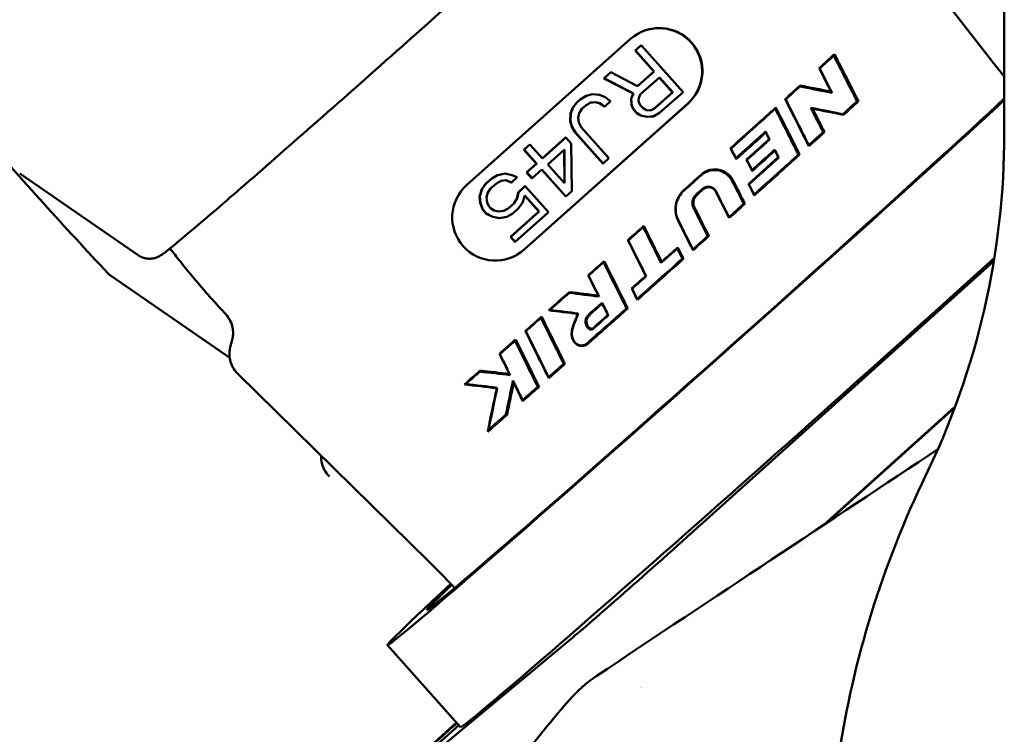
# Model space of a CAD drawing. Header units: millimetres. Extents: x 0 to 4686, y -120 to 1682.
# Tile 45 of 256: x 630 to 655, y 419 to 437. Entities that reach past the tile are written whole.
import ezdxf

# ---------------------------------------------------------------- set-up
doc = ezdxf.new("R2010")
doc.units = ezdxf.units.MM
doc.header["$LTSCALE"] = 2
doc.layers.add('Sichtbar (ISO)', color=7, linetype='Continuous', lineweight=50)

msp = doc.modelspace()

# ---------------------------------------------------------------- linework, layer by layer
at = {"layer": 'Sichtbar (ISO)'}
for p, q in [((655.0713, 434.2948), (655.0713, 479.5974)), ((654.7466, 436.1465), (650.5431, 441.5395)), ((641.3741, 432.9704), (645.551, 436.6965)), ((645.6667, 436.4028), (645.8159, 436.5359)), ((645.6729, 436.405), (645.8221, 436.5381)), ((645.8221, 436.5381), (645.8159, 436.5359)), ((645.8221, 436.5381), (646.8867, 435.3438)), ((645.6729, 436.405), (645.6667, 436.4028)), ((646.1424, 435.8692), (645.6667, 436.4028)), ((646.1486, 435.8714), (645.6729, 436.405)), ((644.8711, 435.6931), (645.0452, 435.8483)), ((644.8773, 435.6952), (645.0514, 435.8505)), ((645.0514, 435.8505), (645.0452, 435.8483)), ((645.0514, 435.8505), (645.7259, 435.4943)), ((645.7236, 435.4956), (646.1424, 435.8692)), ((645.7259, 435.4943), (646.1486, 435.8714)), ((646.2845, 435.7189), (645.8121, 435.2975)), ((646.1486, 435.8714), (646.1424, 435.8692)), ((646.618, 435.3356), (646.28, 435.7149)), ((646.6242, 435.3377), (646.2845, 435.7189)), ((650.3683, 435.9441), (650.355, 435.9527)), ((644.8773, 435.6952), (644.8711, 435.6931)), ((644.8711, 435.6931), (645.6158, 435.3082)), ((645.622, 435.3104), (644.8773, 435.6952)), ((644.4214, 435.2462), (644.2744, 435.1608)), ((644.2806, 435.1629), (644.4276, 435.2484)), ((644.4276, 435.2484), (644.4214, 435.2462)), ((644.4276, 435.2484), (644.5723, 435.2863)), ((644.5723, 435.2863), (644.7624, 435.2734)), ((644.7624, 435.2734), (644.9027, 435.2161)), ((644.9027, 435.2161), (645.0408, 435.1112)), ((645.6158, 435.3082), (645.5617, 435.1687)), ((645.5679, 435.1709), (645.622, 435.3104)), ((645.622, 435.3104), (645.6158, 435.3082)), ((645.7602, 435.2055), (645.7557, 435.1104)), ((645.8121, 435.2975), (645.7602, 435.2055)), ((646.1457, 434.9142), (646.618, 435.3356)), ((646.1519, 434.9163), (646.6242, 435.3377)), ((646.8867, 435.3438), (646.29, 434.8115)), ((646.6242, 435.3377), (646.618, 435.3356)), ((650.6581, 435.3563), (650.6823, 435.3257)), ((647.0055, 435.0511), (642.8285, 431.325)), ((647.0148, 435.0544), (642.8378, 431.3283)), ((644.175, 435.072), (644.0733, 434.9357)), ((644.0795, 434.9379), (644.1812, 435.0742)), ((644.175, 435.072), (644.2744, 435.1608)), ((644.1812, 435.0742), (644.175, 435.072)), ((644.1812, 435.0742), (644.2806, 435.1629)), ((644.2806, 435.1629), (644.2744, 435.1608)), ((644.4165, 435.0105), (644.3171, 434.9218)), ((644.5386, 435.0738), (644.4165, 435.0105)), ((644.5351, 435.072), (644.6523, 435.0873)), ((644.6585, 435.0895), (644.5386, 435.0738)), ((644.6585, 435.0895), (644.6523, 435.0873)), ((644.6523, 435.0873), (644.77, 435.0554)), ((644.7762, 435.0576), (644.6585, 435.0895)), ((644.7762, 435.0576), (644.77, 435.0554)), ((644.77, 435.0554), (644.8854, 434.976)), ((644.8916, 434.9782), (644.7762, 435.0576)), ((644.8916, 434.9782), (644.8854, 434.976)), ((645.0408, 435.1112), (644.8916, 434.9782)), ((645.5679, 435.1709), (645.5617, 435.1687)), ((645.5617, 435.1687), (645.5777, 435.0005)), ((645.5839, 435.0027), (645.5679, 435.1709)), ((645.5839, 435.0027), (645.5777, 435.0005)), ((645.5777, 435.0005), (645.6208, 434.9021)), ((645.627, 434.9043), (645.5839, 435.0027)), ((645.7557, 435.1104), (645.7988, 435.012)), ((645.7988, 435.012), (645.8668, 434.9357)), ((651.3201, 435.1099), (651.3566, 435.1087)), ((644.0191, 434.7962), (644.0103, 434.6058)), ((644.0165, 434.608), (644.0253, 434.7984)), ((644.0733, 434.9357), (644.0191, 434.7962)), ((644.0253, 434.7984), (644.0191, 434.7962)), ((644.0253, 434.7984), (644.0795, 434.9379)), ((644.0795, 434.9379), (644.0733, 434.9357)), ((644.2403, 434.8076), (644.211, 434.6903)), ((644.3171, 434.9218), (644.2403, 434.8076)), ((645.627, 434.9043), (645.6208, 434.9021)), ((645.7114, 434.8005), (645.6208, 434.9021)), ((645.7176, 434.8026), (645.627, 434.9043)), ((645.7176, 434.8026), (645.7114, 434.8005)), ((645.7114, 434.8005), (645.8042, 434.7464)), ((645.8104, 434.7486), (645.7176, 434.8026)), ((645.8104, 434.7486), (645.8042, 434.7464)), ((645.8042, 434.7464), (645.9694, 434.7113)), ((645.9756, 434.7135), (645.8104, 434.7486)), ((645.8668, 434.9357), (645.9596, 434.8817)), ((645.9596, 434.8817), (646.0546, 434.8752)), ((645.9694, 434.7113), (646.1368, 434.7238)), ((645.9756, 434.7135), (645.9694, 434.7113)), ((646.143, 434.726), (645.9756, 434.7135)), ((646.1457, 434.9142), (646.0537, 434.8753)), ((646.0546, 434.8752), (646.1519, 434.9163)), ((646.143, 434.726), (646.1368, 434.7238)), ((646.29, 434.8115), (646.143, 434.726)), ((646.1519, 434.9163), (646.1457, 434.9142)), ((650.1881, 434.9186), (650.1442, 434.9404)), ((650.9613, 434.7816), (650.9782, 434.7644)), ((644.0165, 434.608), (644.0103, 434.6058)), ((644.0103, 434.6058), (644.0512, 434.4598)), ((644.0574, 434.462), (644.0165, 434.608)), ((644.0574, 434.462), (644.0512, 434.4598)), ((644.0512, 434.4598), (644.1396, 434.3106)), ((644.1458, 434.3128), (644.0574, 434.462)), ((644.211, 434.6903), (644.2292, 434.5697)), ((644.2292, 434.5697), (644.2949, 434.4459)), ((644.1458, 434.3128), (644.1396, 434.3106)), ((644.8417, 433.5229), (644.1396, 434.3106)), ((644.8479, 433.5251), (644.1458, 434.3128)), ((644.2949, 434.4459), (644.9971, 433.6581)), ((642.8324, 433.8744), (642.9815, 434.0074)), ((642.8386, 433.8765), (642.9877, 434.0096)), ((642.9877, 434.0096), (642.9815, 434.0074)), ((642.9877, 434.0096), (643.3048, 433.6539)), ((643.3032, 433.6557), (643.8954, 434.184)), ((643.3048, 433.6539), (643.9016, 434.1862)), ((643.9016, 434.1862), (643.8954, 434.184)), ((643.9016, 434.1862), (644.0375, 434.0337)), ((644.0375, 434.0337), (644.0523, 432.8153)), ((642.8386, 433.8765), (642.8324, 433.8744)), ((643.1495, 433.5186), (642.8324, 433.8744)), ((643.1557, 433.5208), (642.8386, 433.8765)), ((643.8634, 433.8785), (643.4407, 433.5014)), ((643.8572, 433.873), (643.8648, 433.0257)), ((643.8711, 433.0186), (643.8634, 433.8785)), ((649.8262, 433.7504), (649.8575, 433.7497)), ((642.9008, 433.2968), (643.1495, 433.5186)), ((642.907, 433.299), (643.1557, 433.5208)), ((643.1557, 433.5208), (643.1495, 433.5186)), ((643.4407, 433.5014), (643.8711, 433.0186)), ((644.8479, 433.5251), (644.8417, 433.5229)), ((644.9971, 433.6581), (644.8479, 433.5251)), ((633.0075, 431.1845), (629.9876, 433.2699)), ((642.1589, 433.2279), (642.0119, 433.1424)), ((642.0181, 433.1446), (642.1651, 433.2301)), ((642.1651, 433.2301), (642.1589, 433.2279)), ((642.1651, 433.2301), (642.3573, 433.2648)), ((642.3573, 433.2648), (642.5225, 433.2297)), ((642.5225, 433.2297), (642.6628, 433.1724)), ((642.907, 433.299), (642.9008, 433.2968)), ((643.0367, 433.1444), (642.9008, 433.2968)), ((643.0429, 433.1465), (642.907, 433.299)), ((643.2916, 433.3683), (643.0429, 433.1465)), ((643.8969, 432.6801), (643.287, 433.3643)), ((643.9031, 432.6823), (643.2916, 433.3683)), ((641.8627, 433.0094), (641.761, 432.8731)), ((641.7672, 432.8752), (641.8689, 433.0115)), ((641.8627, 433.0094), (642.0119, 433.1424)), ((641.8689, 433.0115), (641.8627, 433.0094)), ((641.8689, 433.0115), (642.0181, 433.1446)), ((642.1313, 433.0176), (641.9822, 432.8845)), ((642.0181, 433.1446), (642.0119, 433.1424)), ((642.2534, 433.0809), (642.1313, 433.0176)), ((642.2499, 433.079), (642.3671, 433.0944)), ((642.3733, 433.0966), (642.2534, 433.0809)), ((642.3733, 433.0966), (642.3671, 433.0944)), ((642.3671, 433.0944), (642.5075, 433.0371)), ((642.5137, 433.0393), (642.3733, 433.0966)), ((642.5137, 433.0393), (642.5075, 433.0371)), ((642.6628, 433.1724), (642.5137, 433.0393)), ((642.6926, 432.7884), (642.8667, 432.9437)), ((642.8667, 432.9437), (642.8605, 432.9415)), ((642.8667, 432.9437), (643.4556, 432.283)), ((643.0429, 433.1465), (643.0367, 433.1444)), ((641.761, 432.8731), (641.7047, 432.6859)), ((641.7109, 432.6881), (641.7672, 432.8752)), ((641.7672, 432.8752), (641.761, 432.8731)), ((641.9054, 432.7704), (641.8761, 432.653)), ((641.9822, 432.8845), (641.9054, 432.7704)), ((642.6864, 432.7863), (642.6549, 432.6213)), ((642.6611, 432.6235), (642.6926, 432.7884)), ((642.6864, 432.7863), (642.8605, 432.9415)), ((642.6926, 432.7884), (642.6864, 432.7863)), ((642.8556, 432.7057), (642.7993, 432.5186)), ((643.2118, 432.297), (642.8536, 432.6989)), ((643.218, 432.2992), (642.8556, 432.7057)), ((644.0523, 432.8153), (643.9031, 432.6823)), ((641.7109, 432.6881), (641.7047, 432.6859)), ((641.7047, 432.6859), (641.7207, 432.5178)), ((641.7269, 432.5199), (641.7109, 432.6881)), ((641.7269, 432.5199), (641.7207, 432.5178)), ((641.7207, 432.5178), (641.7842, 432.3463)), ((641.7904, 432.3485), (641.7269, 432.5199)), ((641.8761, 432.653), (641.8943, 432.5324)), ((641.8943, 432.5324), (641.9374, 432.434)), ((642.429, 432.3741), (642.5781, 432.5072)), ((642.4352, 432.3763), (642.5843, 432.5094)), ((642.6549, 432.6213), (642.5781, 432.5072)), ((642.5843, 432.5094), (642.5781, 432.5072)), ((642.5843, 432.5094), (642.6611, 432.6235)), ((642.6611, 432.6235), (642.6549, 432.6213)), ((642.7993, 432.5186), (642.6976, 432.3823)), ((643.9031, 432.6823), (643.8969, 432.6801)), ((641.7904, 432.3485), (641.7842, 432.3463)), ((641.8748, 432.2447), (641.7842, 432.3463)), ((641.881, 432.2469), (641.7904, 432.3485)), ((641.881, 432.2469), (641.8748, 432.2447)), ((641.8748, 432.2447), (642.0378, 432.162)), ((642.044, 432.1642), (641.881, 432.2469)), ((641.9374, 432.434), (641.9827, 432.3832)), ((641.9827, 432.3832), (642.0755, 432.3291)), ((642.0755, 432.3291), (642.1932, 432.2973)), ((642.1932, 432.2973), (642.3131, 432.313)), ((642.429, 432.3741), (642.3104, 432.3126)), ((642.3131, 432.313), (642.4352, 432.3763)), ((642.5484, 432.2492), (642.4015, 432.1638)), ((642.4352, 432.3763), (642.429, 432.3741)), ((642.4908, 431.6538), (643.2118, 432.297)), ((642.497, 431.656), (643.218, 432.2992)), ((642.6976, 432.3823), (642.5484, 432.2492)), ((643.4556, 432.283), (642.6103, 431.5289)), ((643.218, 432.2992), (643.2118, 432.297)), ((642.044, 432.1642), (642.0378, 432.162)), ((642.0378, 432.162), (642.203, 432.1269)), ((642.2092, 432.1291), (642.044, 432.1642)), ((642.203, 432.1269), (642.3953, 432.1616)), ((642.2092, 432.1291), (642.203, 432.1269)), ((642.4015, 432.1638), (642.2092, 432.1291)), ((642.4015, 432.1638), (642.3953, 432.1616)), ((645.8721, 431.9037), (645.8863, 431.9324)), ((642.497, 431.656), (642.4908, 431.6538)), ((642.6041, 431.5268), (642.4908, 431.6538)), ((642.6103, 431.5289), (642.497, 431.656)), ((642.6103, 431.5289), (642.6041, 431.5268)), ((646.7393, 431.3572), (646.7534, 431.3859)), ((646.3288, 430.9911), (646.343, 431.0199)), ((646.8701, 431.0956), (646.8988, 431.0952)), ((654.8032, 431.0314), (647.3947, 424.3679)), ((635.338, 428.5678), (632.3232, 430.6497)), ((645.5879, 430.3315), (645.5776, 430.3387)), ((644.7459, 430.1333), (644.7275, 430.1566)), ((644.5106, 429.6993), (644.5322, 429.6915)), ((635.4025, 429.0337), (635.3535, 428.8442)), ((644.4688, 428.9636), (644.4906, 428.9556)), ((641.7143, 428.2208), (641.7202, 428.2459)), ((640.417, 423.3734), (635.5407, 428.1668)), ((642.4851, 428.1309), (642.4641, 428.158)), ((642.5724, 427.9387), (642.5534, 427.9926)), ((642.1506, 427.8099), (642.1391, 427.7976)), ((653.815, 427.3184), (650.476, 424.3152)), ((650.5138, 424.3403), (653.81, 427.3049)), ((649.8847, 423.7833), (649.8844, 423.7831)), ((649.9213, 423.8073), (649.9215, 423.8075)), ((644.0373, 421.4107), (637.8183, 416.2455)), ((641.2208, 419.1625), (639.3578, 421.2525)), ((644.6761, 420.4592), (644.6761, 420.4592)), ((639.3617, 417.6962), (641.119, 419.2767))]:
    msp.add_line(p, q, dxfattribs=at)
for centre, radius, start, end in [((635.0713, 434.2948), 20, 334.15806, 0), ((675.5713, 414.6798), 25, 154.15807, 171.4509)]:
    msp.add_arc(centre, radius, start, end, dxfattribs=at)
for centre, major_axis, ratio, start_param, end_param in [((646.2829, 435.8755), (0.3649, -1.0377), 0.9994599, 0.3900913, 3.5316839), ((646.2736, 435.8722), (-0.3649, 1.0377), 0.9994599, 3.5316839, 6.2787016), ((592.1428, 477.6976), (-48.4951, -126.0404), 0.5194745, 1.4399066, 1.4402185), ((656.979, 422.2769), (14.2539, -28.7451), 0.0218713, 2.0227063, 2.0683742), ((656.8509, 422.5353), (14.7879, -29.8219), 0.0218713, 1.9951506, 2.0400103), ((652.5196, 423.7818), (47.065, -93.5023), 0.0340242, 1.6777604, 1.6841903), ((653.4303, 424.2818), (43.1734, -85.6868), 0.0263918, 1.6867348, 1.6940158), ((645.6706, 431.9041), (7.3065, 6.5127), 0.0125062, 5.250827, 5.3132265), ((648.1663, 429.1043), (-8.8085, -7.8517), 0.0124969, 5.6565918, 8.7436731), ((648.1663, 429.1043), (-7.8008, -6.9534), 0.0124969, 5.8668241, 8.929562), ((549.5922, 511.2665), (83.7935, 219.1708), 0.5189029, 4.5595212, 4.5596732), ((651.4717, 428.8238), (16.0894, -32.1003), 0.0215028, 1.714071, 1.7520625), ((654.8063, 425.0576), (-16.0615, 31.6151), 0.004886, 1.2428879, 1.2827285), ((564.7982, 564.323), (125.798, -142.0709), 0.1975414, 5.6488026, 5.6489249), ((654.9487, 424.7772), (-15.4921, 30.4944), 0.004886, 1.2209709, 1.2614256), ((651.6055, 428.5569), (15.5411, -31.0064), 0.0215028, 1.7283028, 1.7666645), ((646.5352, 430.9341), (-7.2425, -6.4555), 0.0125451, 2.0734172, 2.1372885), ((701.902, 350.9654), (51.4161, -155.9748), 0.1733542, 4.0950251, 4.0952153), ((649.9427, 430.657), (-16.6564, 33.0184), 0.0049394, 1.4695663, 1.4781171), ((543.0266, 596.1874), (158.4632, -179.8125), 0.1969727, 5.6360516, 5.6361385), ((650.0811, 430.3827), (-16.0972, 31.9098), 0.0049394, 1.4577086, 1.4656067), ((710.8023, 334.2419), (62.2285, -190.2569), 0.1735494, 4.1068722, 4.1070151), ((650.5649, 429.9382), (-16.5637, 32.8201), 0.0049361, 1.4558291, 1.4647264), ((541.6161, 598.5715), (161.0466, -182.6895), 0.1970084, 5.6368598, 5.6369457), ((650.7035, 429.6636), (-16.0038, 31.7108), 0.0049361, 1.4433832, 1.4516332), ((645.6711, 431.9042), (7.3047, 6.5113), 0.012481, 4.8719236, 4.9336082), ((645.6919, 431.8797), (-7.0815, -6.3131), 0.0107547, 1.7344839, 1.7981663), ((711.4134, 333.5622), (62.4158, -190.7358), 0.1735372, 4.1060494, 4.1061925), ((642.1059, 432.1493), (-0.3649, 1.0377), 0.9994599, 0.3900913, 3.5316839), ((646.5794, 434.4246), (16.7037, -33.0747), 0.0212408, 1.501702, 1.5192912), ((636.2839, 428.0042), (-68.4041, 135.7085), 0.084864, 4.7027025, 4.7070649), ((649.9255, 430.6823), (-16.4901, 32.7186), 0.0049078, 1.4974196, 1.5063132), ((539.709, 601.3544), (164.4361, -186.7026), 0.1969003, 5.6346643, 5.6347472), ((650.0839, 430.3744), (-16.063, 31.8707), 0.0049462, 1.4860476, 1.4942338), ((645.5348, 432.0565), (7.1392, 6.2381), 0.0645332, 4.893456, 4.9171542), ((645.5343, 432.0563), (-7.367, -6.4371), 0.0645332, 1.7472175, 1.770167), ((647.7425, 433.1856), (-16.8952, 33.6189), 0.0049679, 1.5797049, 1.5995635), ((647.8787, 432.9146), (-16.3412, 32.5166), 0.0049679, 1.5716348, 1.5915917), ((711.8425, 332.5247), (62.822, -192.2627), 0.173574, 4.1084521, 4.1085922), ((646.5138, 430.9584), (7.0194, 6.2558), 0.0143303, 4.9212684, 4.9766097), ((646.5355, 430.9338), (-7.2424, -6.4556), 0.0125142, 1.7719308, 1.8289825), ((836.399, 269.2401), (-458.0359, 82.3914), 0.3082344, 5.1898803, 5.1899503), ((633.6606, 431.6021), (65.9542, -130.5295), 0.084851, 1.5284878, 1.534016), ((633.2175, 431.6598), (68.0203, -134.6179), 0.0848965, 1.5280169, 1.5334577), ((645.9866, 440.1275), (65.8657, -131.9681), 0.0197214, 4.763669, 4.7693978), ((646.0786, 439.7665), (63.8598, -127.9495), 0.0197454, 4.7627226, 4.7684871), ((719.4213, 319.3492), (71.0762, -218.2229), 0.1736528, 4.1135811, 4.1137014), ((645.6707, 431.904), (7.3064, 6.5128), 0.0124893, 4.6752908, 4.7307668), ((645.6914, 431.8807), (-7.0807, -6.3122), 0.0108677, 1.5328235, 1.5866271), ((637.0865, 438.7027), (62.9816, -125.0435), 0.0342861, 1.4918273, 1.4991367), ((637.0731, 438.9894), (65.0901, -129.2614), 0.0325414, 1.4927263, 1.4997971), ((636.0501, 440.2069), (63.0024, -125.1161), 0.0325233, 1.4780409, 1.4853542), ((636.5349, 440.0512), (60.9991, -121.1761), 0.0309528, 1.477576, 1.4851281), ((646.5148, 430.957), (7.0196, 6.2564), 0.0141422, 4.7884807, 4.8428619), ((646.5355, 430.9338), (-7.2423, -6.4556), 0.0125044, 1.6433547, 1.6994263), ((848.2677, 259.744), (-482.2477, 86.5453), 0.3084342, 5.1962739, 5.1963394), ((642.0966, 432.1461), (0.3649, -1.0377), 0.9994599, 0.0044838, 0.3900913), ((646.8027, 431.2273), (-0.6767, 1.3534), 0.0009101, 4.6144533, 4.8080175), ((721.7301, 313.9483), (74.3254, -229.7346), 0.1738166, 4.1208493, 4.1209613), ((650.0293, 427.0143), (-8.8085, -7.8517), 0.0124969, 0, 2.1342276), ((645.6707, 431.904), (7.3064, 6.5128), 0.0124874, 4.5362222, 4.5925485), ((529.7529, 531.8123), (99.5596, 263.7572), 0.5177379, 4.5208813, 4.5209986), ((635.7607, 447.057), (19.2208, -37.5432), 0.0207643, 1.0835256, 1.1184163), ((635.6146, 447.3424), (19.7993, -38.6732), 0.0207643, 1.0902878, 1.1248975), ((633.918, 442.6071), (56.4501, -112.103), 0.0325717, 1.4431187, 1.4477498), ((646.3273, 431.1674), (7.2578, 6.4694), 0.0124052, 4.5978654, 4.6475733), ((646.3486, 431.1431), (-7.03, -6.2668), 0.0106553, 1.4528797, 1.5042091), ((646.185, 431.3271), (-7.268, -6.4794), 0.0127947, 1.3299837, 1.3716482), ((719.5021, 315.0257), (73.7218, -229.1892), 0.173954, 4.1315311, 4.1316435), ((832.4928, 273.9747), (-437.1058, 77.5934), 0.3093601, 5.2086474, 5.2087219), ((645.671, 431.9036), (7.3065, 6.5126), 0.0124452, 4.3079102, 4.3682159), ((550.6742, 514.6625), (80.937, 215.5751), 0.5172422, 4.5063922, 4.506547), ((629.8513, 453.9771), (20.7283, -40.1343), 0.0204549, 0.8698213, 0.9071694), ((629.6995, 454.2708), (21.3201, -41.2802), 0.0204549, 0.8834438, 0.9203388), ((646.3986, 431.0875), (7.2537, 6.4645), 0.0120973, 4.4479227, 4.5038401), ((632.606, 450.5772), (-18.5116, 37.7201), 0.0051438, 2.1689675, 2.2082317), ((545.0946, 586.8298), (154.781, -178.8907), 0.1947499, 5.5977995, 5.5978886), ((632.7298, 450.3248), (-17.9889, 36.6552), 0.0051438, 2.1808424, 2.220492), ((645.6709, 431.9037), (7.3065, 6.5126), 0.0124578, 4.2076762, 4.2709636), ((562.9893, 503.8642), (69.9569, 186.84), 0.516988, 4.4993213, 4.4995094), ((627.3537, 456.9101), (21.4217, -41.293), 0.0202974, 0.7791036, 0.8183292), ((627.199, 457.2082), (22.0205, -42.4473), 0.0202974, 0.7960358, 0.8346596), ((632.1261, 443.2081), (34.8605, -69.2242), 0.0326956, 1.3352022, 1.3428438), ((647.3992, 427.4443), (12.2141, -1.5002), 0.009485, 1.9879004, 2.0555421), ((646.5357, 430.9335), (-7.2424, -6.4556), 0.0124745, 1.1221509, 1.1841992), ((798.7235, 302.4404), (-353.3416, 62.1832), 0.3100796, 5.2198056, 5.2199064), ((632.7987, 442.3554), (32.8077, -65.1869), 0.0317212, 1.3244682, 1.3318576), ((696.9523, 346.0357), (53.641, -169.1011), 0.1742795, 4.1514607, 4.151628), ((646.5035, 430.9708), (7.0167, 6.2626), 0.0159012, 4.1420429, 4.2056432), ((646.5359, 430.9333), (-7.2424, -6.4555), 0.0124546, 1.018408, 1.0840076), ((775.6339, 321.3609), (-298.685, 52.3322), 0.3104425, 5.2253039, 5.2254305), ((646.4877, 423.6147), (-2.6127, -2.3289), 0.0124969, 0.3433488, 1.9141451), ((647.885, 422.0472), (2.6127, 2.3289), 0.0124969, 3.7914138, 3.791419), ((647.7857, 421.9647), (-3.0216, -2.6892), 0.0133849, 0.8534683, 0.8534719), ((640.2687, 418.4494), (-2.2767, -2.0294), 0.0124969, 4.3132745, 8.2530961)]:
    msp.add_ellipse(centre, major_axis=major_axis, ratio=ratio, start_param=start_param, end_param=end_param, dxfattribs=at)
for points, knots in [([(647.8352, 444.4016), (647.8609, 444.3532), (647.8763, 444.3051), (647.8949, 444.2108), (647.8954, 444.1675), (647.8901, 444.0873), (647.8826, 444.0547), (647.8666, 443.9975), (647.8576, 443.9758), (647.8389, 443.9338), (647.8297, 443.9175), (647.8068, 443.8787), (647.796, 443.8639), (647.7536, 443.807), (647.7327, 443.7855), (647.5896, 443.6322), (647.3863, 443.4369), (646.745, 442.8348), (646.3071, 442.4301), (645.2567, 441.4694), (644.6467, 440.9155), (643.3135, 439.7116), (642.5907, 439.062), (641.1049, 437.7324), (640.3421, 437.0525), (638.8533, 435.731), (638.1276, 435.0895), (636.7862, 433.9096), (636.1709, 433.3714), (635.112, 432.4519), (634.669, 432.0712), (633.995, 431.5014), (633.7815, 431.3245), (633.619, 431.2073), (633.598, 431.1921), (633.5429, 431.16), (633.5236, 431.1474), (633.4605, 431.1237), (633.4456, 431.1186), (633.3998, 431.1061), (633.3654, 431.0977), (633.2697, 431.0945), (633.2168, 431.0963), (633.1054, 431.1297), (633.0559, 431.1511), (633.0075, 431.1845)], [0.0334382, 0.0334382, 0.0334382, 0.0334382, 0.0377733, 0.0377733, 0.0431041, 0.0431041, 0.0499236, 0.0499236, 0.0581431, 0.0581431, 0.0695224, 0.0695224, 0.0911348, 0.0911348, 0.1658099, 0.1658099, 0.4793617, 0.4793617, 0.8041, 0.8041, 1.1250387, 1.1250387, 1.4454035, 1.4454035, 1.7656283, 1.7656283, 2.0858547, 2.0858547, 2.4062266, 2.4062266, 2.7271937, 2.7271937, 3.0520674, 3.0520674, 3.1105121, 3.1105121, 3.1397345, 3.1397345, 3.1469767, 3.1469767, 3.156994, 3.156994, 3.1642992, 3.1642992, 3.1689569, 3.1689569, 3.1689569, 3.1689569]), ([(654.7466, 436.1465), (654.8062, 436.0701), (654.8663, 435.9939), (654.9747, 435.8581), (655.0228, 435.7984), (655.0713, 435.7389)], [6.25195876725, 6.25195876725, 6.25195876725, 6.25195876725, 6.25210478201, 6.25210478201, 6.25222012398, 6.25222012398, 6.25222012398, 6.25222012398]), ([(650.6823, 435.3257), (650.6566, 435.3308), (650.6309, 435.3359), (650.3631, 435.3887), (650.1157, 435.4374), (649.8635, 435.4869)], [3.407850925, 3.407850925, 3.407850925, 3.407850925, 3.416878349, 3.416878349, 3.50213991, 3.50213991, 3.50213991, 3.50213991]), ([(648.0972, 433.9119), (648.3151, 434.1078), (648.5303, 434.3015), (648.9139, 434.6474), (649.0838, 434.8007), (649.2501, 434.951)], [1.7522888, 1.7522888, 1.7522888, 1.7522888, 1.83999615, 1.83999615, 1.91222398, 1.91222398, 1.91222398, 1.91222398]), ([(649.2349, 434.9191), (649.0471, 434.7497), (648.8544, 434.576), (648.4773, 434.2366), (648.2937, 434.0715), (648.108, 433.9047)], [3.84389369, 3.84389369, 3.84389369, 3.84389369, 3.92603445, 3.92603445, 4.00101626, 4.00101626, 4.00101626, 4.00101626]), ([(650.1442, 434.9404), (650.1964, 434.8375), (650.2487, 434.7346), (650.3531, 434.5287), (650.4053, 434.4258), (650.4575, 434.3228)], [-0.069496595, -0.069496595, -0.069496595, -0.069496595, -0.034751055, -0.034751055, -0.000009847, -0.000009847, -0.000009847, -0.000009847]), ([(650.1881, 434.9186), (650.2385, 434.8192), (650.2889, 434.7197), (650.3896, 434.5209), (650.44, 434.4214), (650.4904, 434.3219)], [-0.067095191, -0.067095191, -0.067095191, -0.067095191, -0.03354831, -0.03354831, -0.000000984, -0.000000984, -0.000000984, -0.000000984]), ([(648.2342, 433.6541), (648.4396, 433.839), (648.6425, 434.0219), (648.8911, 434.2463), (648.9409, 434.2913), (648.9905, 434.3361)], [-4.02082142, -4.02082142, -4.02082142, -4.02082142, -3.93797266, -3.93797266, -3.91703638, -3.91703638, -3.91703638, -3.91703638]), ([(648.9953, 434.3118), (648.979, 434.2972), (648.9627, 434.2825), (648.7155, 434.0596), (648.4787, 433.8464), (648.2389, 433.6308)], [4.05575322, 4.05575322, 4.05575322, 4.05575322, 4.06256258, 4.06256258, 4.15893177, 4.15893177, 4.15893177, 4.15893177]), ([(649.0924, 434.1343), (649.0754, 434.1679), (649.0584, 434.2015), (649.0245, 434.2688), (649.0075, 434.3024), (648.9905, 434.3361)], [0.000000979, 0.000000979, 0.000000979, 0.000000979, 0.011306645, 0.011306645, 0.022626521, 0.022626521, 0.022626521, 0.022626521]), ([(648.9905, 434.3361), (648.9913, 434.3321), (648.9921, 434.328), (648.9937, 434.3199), (648.9945, 434.3159), (648.9953, 434.3118)], [-0.033753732, -0.033753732, -0.033753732, -0.033753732, -0.016877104, -0.016877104, -0.00000165, -0.00000165, -0.00000165, -0.00000165]), ([(648.9953, 434.3118), (649.0096, 434.2835), (649.0239, 434.2551), (649.0526, 434.1984), (649.0669, 434.1701), (649.0812, 434.1418)], [-0.019065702, -0.019065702, -0.019065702, -0.019065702, -0.009529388, -0.009529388, -0.000001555, -0.000001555, -0.000001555, -0.000001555]), ([(650.4904, 434.3219), (650.485, 434.3221), (650.4795, 434.3222), (650.4685, 434.3225), (650.463, 434.3227), (650.4575, 434.3228)], [0.000000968, 0.000000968, 0.000000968, 0.000000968, 0.017132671, 0.017132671, 0.034265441, 0.034265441, 0.034265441, 0.034265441]), ([(648.5039, 433.6219), (648.6903, 433.7896), (648.8746, 433.9555), (649.0639, 434.1262), (649.0725, 434.134), (649.0812, 434.1418)], [1.758540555, 1.758540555, 1.758540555, 1.758540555, 1.833871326, 1.833871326, 1.837482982, 1.837482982, 1.837482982, 1.837482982]), ([(649.0924, 434.1343), (649.0524, 434.0983), (649.0122, 434.0621), (648.8217, 433.8906), (648.669, 433.7533), (648.5147, 433.6147)], [3.895733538, 3.895733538, 3.895733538, 3.895733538, 3.912551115, 3.912551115, 3.975112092, 3.975112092, 3.975112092, 3.975112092]), ([(649.0924, 434.1343), (649.0905, 434.1355), (649.0886, 434.1368), (649.0849, 434.1393), (649.083, 434.1405), (649.0812, 434.1418)], [0.000005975, 0.000005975, 0.000005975, 0.000005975, 0.016737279, 0.016737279, 0.033468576, 0.033468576, 0.033468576, 0.033468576]), ([(648.6456, 433.355), (648.8201, 433.5121), (648.9927, 433.6677), (649.1823, 433.839), (649.2026, 433.8573), (649.2229, 433.8757)], [-3.994984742, -3.994984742, -3.994984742, -3.994984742, -3.924297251, -3.924297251, -3.915785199, -3.915785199, -3.915785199, -3.915785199]), ([(648.6981, 432.7329), (648.9646, 432.9726), (649.2275, 433.2095), (649.5989, 433.5449), (649.7134, 433.6483), (649.8262, 433.7504)], [-4.01729269, -4.01729269, -4.01729269, -4.01729269, -3.91062767, -3.91062767, -3.86217828, -3.86217828, -3.86217828, -3.86217828]), ([(649.8575, 433.7497), (649.7339, 433.6381), (649.6088, 433.5252), (649.4819, 433.4108), (649.355, 433.2965), (649.2264, 433.1807), (649.0965, 433.0639), (648.9666, 432.947), (648.8354, 432.8291), (648.7027, 432.7099)], [0.00000062, 0.00000062, 0.00000062, 0.00000062, 0.33333333, 0.33333333, 0.33333333, 0.66666667, 0.66666667, 0.66666667, 1, 1, 1, 1]), ([(649.3247, 433.674), (649.3078, 433.7076), (649.2908, 433.7412), (649.2569, 433.8084), (649.2399, 433.842), (649.2229, 433.8757)], [0.000000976, 0.000000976, 0.000000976, 0.000000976, 0.011296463, 0.011296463, 0.022602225, 0.022602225, 0.022602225, 0.022602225]), ([(649.2229, 433.8757), (649.2237, 433.8716), (649.2245, 433.8676), (649.2261, 433.8596), (649.2269, 433.8556), (649.2277, 433.8515)], [-0.033521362, -0.033521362, -0.033521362, -0.033521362, -0.016760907, -0.016760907, -0.000001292, -0.000001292, -0.000001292, -0.000001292]), ([(649.2277, 433.8515), (649.242, 433.8232), (649.2564, 433.7948), (649.285, 433.7381), (649.2993, 433.7098), (649.3136, 433.6815)], [-0.019063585, -0.019063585, -0.019063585, -0.019063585, -0.0095283, -0.0095283, -0.000002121, -0.000002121, -0.000002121, -0.000002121]), ([(649.3247, 433.674), (649.3141, 433.6645), (649.3035, 433.6549), (649.0562, 433.4324), (648.8132, 433.214), (648.5672, 432.993)], [3.89432707, 3.89432707, 3.89432707, 3.89432707, 3.89876262, 3.89876262, 3.9973504, 3.9973504, 3.9973504, 3.9973504]), ([(649.3247, 433.674), (649.3229, 433.6753), (649.321, 433.6765), (649.3173, 433.679), (649.3154, 433.6802), (649.3136, 433.6815)], [0.000007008, 0.000007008, 0.000007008, 0.000007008, 0.016631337, 0.016631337, 0.033255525, 0.033255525, 0.033255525, 0.033255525]), ([(648.1647, 433.0867), (648.1445, 433.127), (648.119, 433.1646), (648.0591, 433.2326), (648.0247, 433.2626), (647.9247, 433.3296), (647.86, 433.3535), (647.7454, 433.3768), (647.6757, 433.3816), (647.558, 433.3582), (647.5134, 433.3447), (647.441, 433.3084), (647.4207, 433.2955), (647.3938, 433.2773), (647.3849, 433.2703), (647.3751, 433.2625), (647.3706, 433.2589), (647.3639, 433.2536), (647.3618, 433.2518), (647.3585, 433.2483), (647.3579, 433.2477), (647.3555, 433.2466), (647.3545, 433.2462), (647.3537, 433.2453), (647.3535, 433.2451), (647.3532, 433.2446), (647.3532, 433.2443), (647.3531, 433.2439)], [0.000001, 0.000001, 0.000001, 0.000001, 0.01353221, 0.01353221, 0.02726467, 0.02726467, 0.05023378, 0.05023378, 0.071814, 0.071814, 0.08279256, 0.08279256, 0.08889965, 0.08889965, 0.09512168, 0.09512168, 0.1004076, 0.1004076, 0.10294056, 0.10294056, 0.10481381, 0.10481381, 0.10601062, 0.10601062, 0.1063748, 0.1063748, 0.10676369, 0.10676369, 0.10676369, 0.10676369]), ([(647.3543, 433.2286), (647.3541, 433.2311), (647.3539, 433.2337), (647.3535, 433.2388), (647.3533, 433.2414), (647.3531, 433.2439)], [-0.030767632, -0.030767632, -0.030767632, -0.030767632, -0.015386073, -0.015386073, -0.000005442, -0.000005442, -0.000005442, -0.000005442]), ([(648.1409, 433.0761), (648.1191, 433.1195), (648.0911, 433.1596), (648.0247, 433.2309), (647.9862, 433.2617), (647.8869, 433.3204), (647.8234, 433.3424), (647.6946, 433.3605), (647.6259, 433.3578), (647.5236, 433.3297), (647.4921, 433.3176), (647.4521, 433.2972), (647.4426, 433.292), (647.4197, 433.2784), (647.4053, 433.2691), (647.3844, 433.2536), (647.3791, 433.2493), (647.3671, 433.2397), (647.3656, 433.2386), (647.363, 433.2363), (647.3623, 433.2356), (647.3608, 433.2341), (647.3601, 433.2334), (647.3591, 433.2325), (647.3588, 433.2323), (647.3581, 433.2318), (647.3578, 433.2317), (647.3569, 433.2312), (647.3563, 433.231), (647.3556, 433.2306), (647.3555, 433.2305), (647.3553, 433.2303), (647.3553, 433.2302), (647.3551, 433.2301), (647.355, 433.23), (647.3549, 433.2298), (647.3548, 433.2297), (647.3546, 433.2293), (647.3544, 433.2289), (647.3543, 433.2286)], [0.000001, 0.000001, 0.000001, 0.000001, 0.014559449, 0.014559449, 0.029331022, 0.029331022, 0.049714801, 0.049714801, 0.06947002, 0.06947002, 0.078548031, 0.078548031, 0.081451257, 0.081451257, 0.085629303, 0.085629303, 0.088182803, 0.088182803, 0.090631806, 0.090631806, 0.091553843, 0.091553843, 0.092484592, 0.092484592, 0.092790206, 0.092790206, 0.093244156, 0.093244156, 0.094015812, 0.094015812, 0.094186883, 0.094186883, 0.09431269, 0.09431269, 0.094443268, 0.094443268, 0.094605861, 0.094605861, 0.09501961, 0.09501961, 0.09501961, 0.09501961]), ([(646.9117, 432.8485), (646.8815, 432.8215), (646.8539, 432.7917), (646.8292, 432.7595), (646.8046, 432.7274), (646.7829, 432.693), (646.7646, 432.6567), (646.7462, 432.6204), (646.7312, 432.5823), (646.7199, 432.543), (646.7085, 432.5038), (646.7008, 432.4635), (646.6969, 432.4229), (646.6931, 432.3822), (646.693, 432.3411), (646.6967, 432.3004), (646.7004, 432.2597), (646.7079, 432.2193), (646.7191, 432.18), (646.7304, 432.1407), (646.7452, 432.1025), (646.7635, 432.0659)], [0, 0, 0, 0, 0.1428574, 0.1428574, 0.1428574, 0.2857145, 0.2857145, 0.2857145, 0.4285716, 0.4285716, 0.4285716, 0.5714287, 0.5714287, 0.5714287, 0.7142859, 0.7142859, 0.7142859, 0.857143, 0.857143, 0.857143, 1, 1, 1, 1]), ([(646.9129, 432.8333), (646.8615, 432.7874), (646.8175, 432.7328), (646.749, 432.6115), (646.7247, 432.5453), (646.6987, 432.4079), (646.6969, 432.3376), (646.7162, 432.1992), (646.7371, 432.132), (646.7683, 432.0697)], [0.000001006, 0.000001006, 0.000001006, 0.000001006, 0.020957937, 0.020957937, 0.041852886, 0.041852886, 0.062639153, 0.062639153, 0.083409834, 0.083409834, 0.083409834, 0.083409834]), ([(647.1539, 432.3948), (647.1404, 432.4218), (647.1313, 432.451), (647.1228, 432.5112), (647.1235, 432.5417), (647.1347, 432.6013), (647.1452, 432.63), (647.1749, 432.6829), (647.194, 432.7066), (647.2164, 432.7267)], [0.000001, 0.000001, 0.000001, 0.000001, 0.00909057, 0.00909057, 0.01819301, 0.01819301, 0.027340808, 0.027340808, 0.036497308, 0.036497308, 0.036497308, 0.036497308]), ([(647.1773, 432.4051), (647.1645, 432.4307), (647.1559, 432.4583), (647.148, 432.5152), (647.1487, 432.544), (647.1593, 432.6002), (647.1692, 432.6272), (647.1972, 432.6769), (647.2152, 432.6992), (647.2363, 432.718)], [0.000001, 0.000001, 0.000001, 0.000001, 0.008591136, 0.008591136, 0.017192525, 0.017192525, 0.02579386, 0.02579386, 0.034397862, 0.034397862, 0.034397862, 0.034397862]), ([(647.3806, 432.8738), (647.392, 432.884), (647.4079, 432.8962), (647.4461, 432.9156), (647.4645, 432.922), (647.5146, 432.9326), (647.5447, 432.9321), (647.6031, 432.9207), (647.6307, 432.9086), (647.6703, 432.8822), (647.6852, 432.8692), (647.7112, 432.8398), (647.7221, 432.8235), (647.7309, 432.8061)], [0.000000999, 0.000000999, 0.000000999, 0.000000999, 0.004677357, 0.004677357, 0.008568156, 0.008568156, 0.014928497, 0.014928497, 0.022049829, 0.022049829, 0.026993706, 0.026993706, 0.03185618, 0.03185618, 0.03185618, 0.03185618]), ([(647.4006, 432.8652), (647.4112, 432.8747), (647.4261, 432.8861), (647.462, 432.9042), (647.4792, 432.9101), (647.5259, 432.9198), (647.5539, 432.9192), (647.608, 432.9084), (647.6336, 432.8971), (647.6703, 432.8724), (647.684, 432.8604), (647.7078, 432.8332), (647.7179, 432.8182), (647.726, 432.8022)], [0.000001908, 0.000001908, 0.000001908, 0.000001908, 0.004361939, 0.004361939, 0.007984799, 0.007984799, 0.013850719, 0.013850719, 0.020386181, 0.020386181, 0.024874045, 0.024874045, 0.029288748, 0.029288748, 0.029288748, 0.029288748]), ([(645.4912, 431.5642), (645.4895, 431.5653), (645.4878, 431.5665), (645.4844, 431.5689), (645.4827, 431.5701), (645.481, 431.5713)], [0.00000204, 0.00000204, 0.00000204, 0.00000204, 0.015113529, 0.015113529, 0.030224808, 0.030224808, 0.030224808, 0.030224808]), ([(635.2362, 429.6846), (635.1348, 429.7929), (635.0345, 429.9023), (634.836, 430.123), (634.7379, 430.2344), (634.544, 430.4591), (634.4482, 430.5724), (634.2591, 430.8007), (634.1658, 430.9157), (633.9874, 431.1402), (633.9021, 431.2496), (633.8179, 431.3597)], [7.8840775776, 7.8840775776, 7.8840775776, 7.8840775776, 7.8843305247, 7.8843305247, 7.8845834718, 7.8845834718, 7.8848364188, 7.8848364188, 7.8850893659, 7.8850893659, 7.8853268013, 7.8853268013, 7.8853268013, 7.8853268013]), ([(646.3288, 430.9911), (646.4297, 431.081), (646.5299, 431.1703), (646.6659, 431.2916), (646.7025, 431.3244), (646.7393, 431.3572)], [-4.291817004, -4.291817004, -4.291817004, -4.291817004, -4.251847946, -4.251847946, -4.237129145, -4.237129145, -4.237129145, -4.237129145]), ([(646.343, 431.0199), (646.4387, 431.1051), (646.5338, 431.1899), (646.6698, 431.3112), (646.7116, 431.3485), (646.7534, 431.3859)], [1.423645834, 1.423645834, 1.423645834, 1.423645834, 1.461589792, 1.461589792, 1.47835236, 1.47835236, 1.47835236, 1.47835236]), ([(646.8701, 431.0956), (646.8522, 431.0797), (646.8344, 431.0638), (646.4585, 430.7285), (646.0895, 430.3999), (645.7183, 430.0703)], [4.25857953, 4.25857953, 4.25857953, 4.25857953, 4.26573705, 4.26573705, 4.40977798, 4.40977798, 4.40977798, 4.40977798]), ([(646.8988, 431.0952), (646.878, 431.0766), (646.8572, 431.058), (646.4731, 430.7154), (646.0991, 430.3823), (645.7227, 430.048)], [4.3932709, 4.3932709, 4.3932709, 4.3932709, 4.40163269, 4.40163269, 4.54772682, 4.54772682, 4.54772682, 4.54772682]), ([(632.2428, 430.7189), (632.2477, 430.7136), (632.2528, 430.7085), (632.2631, 430.6984), (632.2684, 430.6935), (632.279, 430.684), (632.2844, 430.6793), (632.2953, 430.6704), (632.3009, 430.666), (632.312, 430.6576), (632.3176, 430.6536), (632.3232, 430.6497)], [3.1723252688, 3.1723252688, 3.1723252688, 3.1723252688, 3.1728663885, 3.1728663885, 3.1734075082, 3.1734075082, 3.1739486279, 3.1739486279, 3.1744897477, 3.1744897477, 3.1750308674, 3.1750308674, 3.1750308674, 3.1750308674]), ([(644.4806, 430.6655), (644.4789, 430.6667), (644.4772, 430.6679), (644.4737, 430.6703), (644.472, 430.6715), (644.4703, 430.6728)], [0.000001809, 0.000001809, 0.000001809, 0.000001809, 0.01532854, 0.01532854, 0.030654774, 0.030654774, 0.030654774, 0.030654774]), ([(644.4806, 430.6655), (644.5249, 430.5767), (644.5691, 430.488), (644.6575, 430.3106), (644.7017, 430.2219), (644.7459, 430.1333)], [-0.059947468, -0.059947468, -0.059947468, -0.059947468, -0.029974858, -0.029974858, -0.000000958, -0.000000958, -0.000000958, -0.000000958]), ([(645.9475, 430.6514), (645.9458, 430.6526), (645.9441, 430.6538), (645.9407, 430.6562), (645.939, 430.6574), (645.9373, 430.6585)], [0.000001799, 0.000001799, 0.000001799, 0.000001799, 0.015131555, 0.015131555, 0.030261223, 0.030261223, 0.030261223, 0.030261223]), ([(645.7183, 430.0703), (645.7038, 430.0993), (645.6893, 430.1282), (645.6749, 430.1572), (645.6604, 430.1863), (645.6459, 430.2153), (645.6314, 430.2443), (645.6169, 430.2734), (645.6024, 430.3024), (645.5879, 430.3315)], [0.000079, 0.000079, 0.000079, 0.000079, 0.33333333, 0.33333333, 0.33333333, 0.66666667, 0.66666667, 0.66666667, 0.99999561, 0.99999561, 0.99999561, 0.99999561]), ([(644.8239, 429.9767), (644.8506, 429.9231), (644.8773, 429.8695), (644.9306, 429.7626), (644.9572, 429.7093), (644.9837, 429.6559)], [-0.036165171, -0.036165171, -0.036165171, -0.036165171, -0.018042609, -0.018042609, -0.00000545, -0.00000545, -0.00000545, -0.00000545]), ([(644.8239, 429.9767), (644.8247, 429.973), (644.8254, 429.9692), (644.8269, 429.9616), (644.8277, 429.9579), (644.8284, 429.9541)], [-0.030406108, -0.030406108, -0.030406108, -0.030406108, -0.015203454, -0.015203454, -0.000000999, -0.000000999, -0.000000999, -0.000000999]), ([(644.8284, 429.9541), (644.8526, 429.9056), (644.8768, 429.8571), (644.9251, 429.7601), (644.9492, 429.7117), (644.9733, 429.6633)], [-0.032771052, -0.032771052, -0.032771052, -0.032771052, -0.016372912, -0.016372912, -0.000000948, -0.000000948, -0.000000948, -0.000000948]), ([(635.4025, 429.0337), (635.4079, 429.0546), (635.4132, 429.0788), (635.4216, 429.1363), (635.4247, 429.1698), (635.4246, 429.2487), (635.4212, 429.2944), (635.4003, 429.3978), (635.3824, 429.4556), (635.3246, 429.5735), (635.2845, 429.633), (635.2362, 429.6846)], [3.092505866, 3.092505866, 3.092505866, 3.092505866, 3.096304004, 3.096304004, 3.100102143, 3.100102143, 3.103900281, 3.103900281, 3.10769842, 3.10769842, 3.111496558, 3.111496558, 3.111496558, 3.111496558]), ([(644.2027, 429.6915), (644.1903, 429.6502), (644.1745, 429.6099), (644.158, 429.5691), (644.1414, 429.5283), (644.1241, 429.487), (644.1086, 429.4465), (644.0931, 429.406), (644.0795, 429.3662), (644.0692, 429.3276), (644.0641, 429.3083), (644.0598, 429.2893), (644.0565, 429.2705), (644.0532, 429.2518), (644.0509, 429.2334), (644.0497, 429.2152), (644.0484, 429.1969), (644.0483, 429.1788), (644.0494, 429.1612), (644.0505, 429.1436), (644.0528, 429.1264), (644.0562, 429.11), (644.0596, 429.0935), (644.0642, 429.0777), (644.0697, 429.0626), (644.0724, 429.055), (644.0754, 429.0476), (644.0786, 429.0405), (644.0818, 429.0333), (644.0851, 429.0264), (644.0886, 429.0198), (644.0957, 429.0065), (644.1033, 428.9943), (644.1115, 428.9828), (644.1197, 428.9714), (644.1285, 428.9608), (644.1378, 428.9509), (644.1424, 428.946), (644.1472, 428.9412), (644.1521, 428.9367), (644.157, 428.9322), (644.162, 428.928), (644.1671, 428.9239), (644.1773, 428.9158), (644.188, 428.9085), (644.1993, 428.9022), (644.2105, 428.8959), (644.2224, 428.8905), (644.2347, 428.8863), (644.2469, 428.8821), (644.2596, 428.8791), (644.2725, 428.8772), (644.2854, 428.8753), (644.2985, 428.8745), (644.3117, 428.8748), (644.325, 428.8751), (644.3382, 428.8765), (644.3515, 428.8789), (644.3648, 428.8813), (644.378, 428.8848), (644.391, 428.8894), (644.4039, 428.894), (644.4165, 428.8996), (644.4283, 428.906), (644.4401, 428.9125), (644.4513, 428.9198), (644.4616, 428.928), (644.472, 428.9362), (644.4816, 428.9453), (644.4906, 428.9556)], [0, 0, 0, 0, 0.0833391, 0.0833391, 0.0833391, 0.1666783, 0.1666783, 0.1666783, 0.2500175, 0.2500175, 0.2500175, 0.2916871, 0.2916871, 0.2916871, 0.3333566, 0.3333566, 0.3333566, 0.3750262, 0.3750262, 0.3750262, 0.4166958, 0.4166958, 0.4166958, 0.4583654, 0.4583654, 0.4583654, 0.4792002, 0.4792002, 0.4792002, 0.500035, 0.500035, 0.500035, 0.5417046, 0.5417046, 0.5417046, 0.5833742, 0.5833742, 0.5833742, 0.604209, 0.604209, 0.604209, 0.6250438, 0.6250438, 0.6250438, 0.6667134, 0.6667134, 0.6667134, 0.7083829, 0.7083829, 0.7083829, 0.7500525, 0.7500525, 0.7500525, 0.7917221, 0.7917221, 0.7917221, 0.8333917, 0.8333917, 0.8333917, 0.8750613, 0.8750613, 0.8750613, 0.9167309, 0.9167309, 0.9167309, 0.9584005, 0.9584005, 0.9584005, 1, 1, 1, 1]), ([(644.214, 429.7019), (644.1938, 429.628), (644.1623, 429.5576), (644.1003, 429.4031), (644.0716, 429.3249), (644.0538, 429.2026), (644.0531, 429.1566), (644.0707, 429.0705), (644.0866, 429.0313), (644.1294, 428.9677), (644.1533, 428.9427), (644.2075, 428.9051), (644.2321, 428.8971), (644.2722, 428.8877), (644.2974, 428.8866), (644.3484, 428.8922), (644.3765, 428.8999), (644.4246, 428.924), (644.4482, 428.9399), (644.4688, 428.9636)], [-0.10240286, -0.10240286, -0.10240286, -0.10240286, -0.08370491, -0.08370491, -0.06696348, -0.06696348, -0.05712393, -0.05712393, -0.0484162, -0.0484162, -0.04122691, -0.04122691, -0.03369456, -0.03369456, -0.02234472, -0.02234472, -0.00992834, -0.00992834, -0.00000163, -0.00000163, -0.00000163, -0.00000163]), ([(644.2027, 429.6915), (644.204, 429.6927), (644.2052, 429.6938), (644.2065, 429.695), (644.2078, 429.6961), (644.209, 429.6973), (644.2103, 429.6985), (644.2115, 429.6996), (644.2128, 429.7008), (644.214, 429.7019)], [0, 0, 0, 0, 0.33333333, 0.33333333, 0.33333333, 0.66666667, 0.66666667, 0.66666667, 0.99999912, 0.99999912, 0.99999912, 0.99999912]), ([(644.5106, 429.6993), (644.4908, 429.6766), (644.47, 429.6539), (644.436, 429.6081), (644.4211, 429.5846), (644.4027, 429.5346), (644.4004, 429.5132), (644.4037, 429.4536), (644.417, 429.4156), (644.4293, 429.3811), (644.4408, 429.3592), (644.4716, 429.3224), (644.4879, 429.3111), (644.5144, 429.2968), (644.5272, 429.2927), (644.5452, 429.2901), (644.5515, 429.2899), (644.5644, 429.2911), (644.5707, 429.2926), (644.5767, 429.295)], [0.00000322, 0.00000322, 0.00000322, 0.00000322, 0.0093507, 0.0093507, 0.01691548, 0.01691548, 0.02410594, 0.02410594, 0.03701479, 0.03701479, 0.07146001, 0.07146001, 0.10536047, 0.10536047, 0.13982261, 0.13982261, 0.15888346, 0.15888346, 0.1785378, 0.1785378, 0.1785378, 0.1785378]), ([(644.578, 429.3131), (644.5738, 429.3116), (644.5694, 429.3108), (644.5603, 429.3102), (644.5556, 429.3104), (644.5414, 429.3125), (644.5313, 429.3159), (644.5102, 429.3267), (644.4955, 429.3362), (644.4665, 429.3693), (644.4558, 429.389), (644.4406, 429.4298), (644.4295, 429.4647), (644.4271, 429.5169), (644.4292, 429.536), (644.4465, 429.5821), (644.4606, 429.6042), (644.4934, 429.648), (644.513, 429.6694), (644.5322, 429.6915)], [-0.099622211, -0.099622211, -0.099622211, -0.099622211, -0.092531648, -0.092531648, -0.085267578, -0.085267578, -0.070376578, -0.070376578, -0.054023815, -0.054023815, -0.037546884, -0.037546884, -0.024278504, -0.024278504, -0.0168613, -0.0168613, -0.009059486, -0.009059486, -0.000000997, -0.000000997, -0.000000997, -0.000000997]), ([(643.2661, 429.5892), (643.2608, 429.5845), (643.2555, 429.5798), (643.1258, 429.4652), (643.0028, 429.3564), (642.8812, 429.2491)], [4.63805833, 4.63805833, 4.63805833, 4.63805833, 4.640198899, 4.640198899, 4.690343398, 4.690343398, 4.690343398, 4.690343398]), ([(644.9837, 429.6559), (644.982, 429.6572), (644.9803, 429.6584), (644.9768, 429.6608), (644.9751, 429.6621), (644.9733, 429.6633)], [0.000004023, 0.000004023, 0.000004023, 0.000004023, 0.015425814, 0.015425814, 0.030848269, 0.030848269, 0.030848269, 0.030848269]), ([(644.5767, 429.295), (644.5769, 429.298), (644.5771, 429.301), (644.5775, 429.307), (644.5778, 429.31), (644.578, 429.3131)], [-0.031679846, -0.031679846, -0.031679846, -0.031679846, -0.015882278, -0.015882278, -0.00000098, -0.00000098, -0.00000098, -0.00000098]), ([(635.5407, 428.1668), (635.4889, 428.2177), (635.4446, 428.2781), (635.3802, 428.3998), (635.3597, 428.4605), (635.3356, 428.5693), (635.3314, 428.6176), (635.3305, 428.7009), (635.3336, 428.7361), (635.3422, 428.7967), (635.3477, 428.8221), (635.3535, 428.8442)], [3.171168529, 3.171168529, 3.171168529, 3.171168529, 3.175070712, 3.175070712, 3.178972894, 3.178972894, 3.182875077, 3.182875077, 3.186777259, 3.186777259, 3.190679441, 3.190679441, 3.190679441, 3.190679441]), ([(642.2088, 428.6748), (642.2108, 428.6734), (642.2127, 428.672), (642.2166, 428.6692), (642.2186, 428.6677), (642.2206, 428.6663)], [-0.034532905, -0.034532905, -0.034532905, -0.034532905, -0.017269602, -0.017269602, -0.000003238, -0.000003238, -0.000003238, -0.000003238]), ([(642.2206, 428.6663), (642.2647, 428.577), (642.3088, 428.4877), (642.397, 428.3092), (642.4411, 428.22), (642.4851, 428.1309)], [-0.061460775, -0.061460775, -0.061460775, -0.061460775, -0.030733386, -0.030733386, -0.000000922, -0.000000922, -0.000000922, -0.000000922]), ([(642.5534, 427.9926), (642.5944, 427.9097), (642.6353, 427.8268), (642.7171, 427.6611), (642.7579, 427.5783), (642.7988, 427.4956)], [-0.057203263, -0.057203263, -0.057203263, -0.057203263, -0.028605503, -0.028605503, -0.000014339, -0.000014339, -0.000014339, -0.000014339]), ([(642.7988, 427.4956), (642.7997, 427.4912), (642.8005, 427.4868), (642.8023, 427.478), (642.8032, 427.4736), (642.8041, 427.4692)], [-0.034592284, -0.034592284, -0.034592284, -0.034592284, -0.017297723, -0.017297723, -0.00000103, -0.00000103, -0.00000103, -0.00000103]), ([(637.6671, 426.0765), (637.6666, 426.0646), (637.6664, 426.0521), (637.667, 425.9974), (637.6711, 425.9491), (637.6953, 425.8403), (637.7158, 425.7796), (637.7802, 425.6579), (637.8244, 425.5975), (637.8763, 425.5466)], [3.159883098, 3.159883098, 3.159883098, 3.159883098, 3.161112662, 3.161112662, 3.165014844, 3.165014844, 3.168917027, 3.168917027, 3.172819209, 3.172819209, 3.172819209, 3.172819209]), ([(641.0696, 422.7075), (641.0563, 422.7217), (641.0429, 422.7358), (640.9625, 422.8205), (640.8952, 422.8907), (640.7598, 423.0301), (640.6918, 423.0994), (640.5549, 423.2371), (640.4862, 423.3055), (640.417, 423.3734)], [3.11154949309, 3.11154949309, 3.11154949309, 3.11154949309, 3.11157873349, 3.11157873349, 3.11172474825, 3.11172474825, 3.11187076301, 3.11187076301, 3.11201677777, 3.11201677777, 3.11201677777, 3.11201677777]), ([(631.5778, 402.4236), (631.5779, 402.4239), (631.5778, 402.4237), (631.5782, 402.4259), (631.5783, 402.4262), (631.5823, 402.4512), (631.5804, 402.4437), (631.5946, 402.5241), (631.5797, 402.437), (631.6421, 402.8251), (631.8173, 403.3507), (632.9605, 405.4007), (634.2657, 407.1112), (637.0372, 410.8582), (638.6207, 412.9435), (641.2742, 416.418), (642.3282, 417.8399), (643.8074, 419.6444), (644.1596, 420.1147), (644.6761, 420.4592)], [0, 0, 0, 0, 3.2490064, 3.2490064, 8.1919656, 8.1919656, 9.8396554, 9.8396554, 10.6531352, 10.6531352, 11.2662572, 11.2662572, 13.4444571, 13.4444571, 16.1766956, 16.1766956, 17.998258, 17.998258, 18.6450502, 18.6450502, 18.6450502, 18.6450502])]:
    msp.add_open_spline(points, degree=3, knots=knots, dxfattribs=at)
for points in [[(650.355, 435.9527), (650.4902, 436.0757), (650.6205, 436.1945), (650.7458, 436.3088)], [(650.7281, 436.2708), (650.6131, 436.1663), (650.4927, 436.057), (650.3683, 435.9441)], [(649.8635, 435.4869), (649.7447, 435.3795), (649.623, 435.2695), (649.4991, 435.1575)], [(649.8635, 435.4869), (649.8651, 435.4948), (649.8667, 435.5027), (649.8683, 435.5106)], [(650.6581, 435.3563), (650.3949, 435.4079), (650.131, 435.4594), (649.8683, 435.5106)], [(650.9613, 434.7816), (651.0847, 434.8944), (651.2048, 435.0041), (651.3201, 435.1099)], [(651.3566, 435.1087), (651.2346, 434.9975), (651.108, 434.8824), (650.9782, 434.7644)], [(650.9613, 434.7816), (650.6875, 434.8349), (650.414, 434.8881), (650.1442, 434.9404)], [(650.9782, 434.7644), (650.7171, 434.8154), (650.4531, 434.8669), (650.1881, 434.9186)], [(632.2428, 430.7189), (631.132, 431.9004), (630.0446, 433.1062), (628.9833, 434.3333)], [(650.0901, 433.9894), (650.2149, 434.1025), (650.3376, 434.2139), (650.4575, 434.3228)], [(649.2277, 433.8515), (649.0385, 433.681), (648.8455, 433.5072), (648.6502, 433.3316)], [(648.5565, 433.0003), (648.813, 433.2307), (649.0665, 433.4588), (649.3136, 433.6815)], [(646.8988, 431.0952), (646.8504, 431.1921), (646.8019, 431.289), (646.7534, 431.3859)], [(644.8634, 431.0056), (644.736, 430.8923), (644.6083, 430.7789), (644.4806, 430.6655)], [(643.4646, 429.782), (643.6384, 429.9357), (643.8141, 430.0912), (643.9907, 430.2475)], [(643.9861, 430.2267), (643.8207, 430.0801), (643.6563, 429.9345), (643.4936, 429.7905)], [(643.9861, 430.2267), (643.9876, 430.2336), (643.9891, 430.2406), (643.9907, 430.2475)], [(644.7459, 430.1333), (644.4949, 430.1642), (644.2414, 430.1954), (643.9861, 430.2267)], [(644.7275, 430.1566), (644.4822, 430.187), (644.2364, 430.2173), (643.9907, 430.2475)], [(645.5776, 430.3387), (645.626, 430.2418), (645.6744, 430.1449), (645.7227, 430.048)], [(644.5106, 429.6993), (644.6149, 429.7916), (644.7193, 429.884), (644.8239, 429.9767)], [(643.4646, 429.782), (643.4743, 429.7848), (643.4839, 429.7876), (643.4936, 429.7905)], [(644.2027, 429.6915), (643.9567, 429.7217), (643.7105, 429.7519), (643.4646, 429.782)], [(644.214, 429.7019), (643.9761, 429.7312), (643.7358, 429.7607), (643.4936, 429.7905)], [(644.4688, 428.9636), (644.7914, 429.2485), (645.1202, 429.5396), (645.449, 429.8313)], [(645.4785, 429.831), (645.1475, 429.5372), (644.8163, 429.2435), (644.4906, 428.9556)], [(644.9837, 429.6559), (644.8476, 429.5352), (644.7117, 429.4147), (644.5767, 429.295)], [(642.606, 429.0061), (642.4754, 428.8909), (642.347, 428.7778), (642.2206, 428.6663)], [(641.3182, 427.8939), (641.4485, 428.0078), (641.5829, 428.1255), (641.7202, 428.2459)], [(641.7143, 428.2209), (641.5909, 428.1124), (641.4707, 428.0068), (641.3537, 427.9041)], [(642.4851, 428.1309), (642.2278, 428.1611), (641.9703, 428.1912), (641.7143, 428.2208)], [(643.462, 428.0768), (643.5888, 428.1883), (643.7174, 428.3013), (643.8476, 428.416)], [(642.5534, 427.9926), (642.4926, 427.6939), (642.4331, 427.4044), (642.3752, 427.1259)], [(642.5724, 427.9387), (642.5158, 427.6581), (642.4603, 427.3849), (642.406, 427.1203)], [(641.3537, 427.9041), (641.3418, 427.9007), (641.33, 427.8973), (641.3182, 427.8939)], [(642.1391, 427.7976), (641.8642, 427.8299), (641.59, 427.862), (641.3182, 427.8939)], [(642.1506, 427.8099), (641.8849, 427.8414), (641.6186, 427.8728), (641.3537, 427.9041)], [(642.1391, 427.7976), (642.0604, 427.4118), (641.9839, 427.0401), (641.9106, 426.6873)], [(642.1506, 427.8099), (642.0753, 427.4387), (642.0018, 427.0809), (641.9314, 426.7401)], [(642.406, 427.1203), (642.2344, 426.9701), (642.0689, 426.8254), (641.9106, 426.6873)], [(641.9314, 426.7401), (642.0732, 426.8631), (642.2214, 426.992), (642.3752, 427.1259)], [(642.3752, 427.1259), (642.3855, 427.124), (642.3958, 427.1221), (642.406, 427.1203)], [(641.9314, 426.7401), (641.9244, 426.7223), (641.9175, 426.7048), (641.9106, 426.6873)], [(644.6761, 420.4592), (647.6936, 422.4721), (650.6528, 424.4311), (653.401, 426.2565)]]:
    msp.add_open_spline(points, degree=3, dxfattribs=at)

doc.saveas('drawing.dxf')
